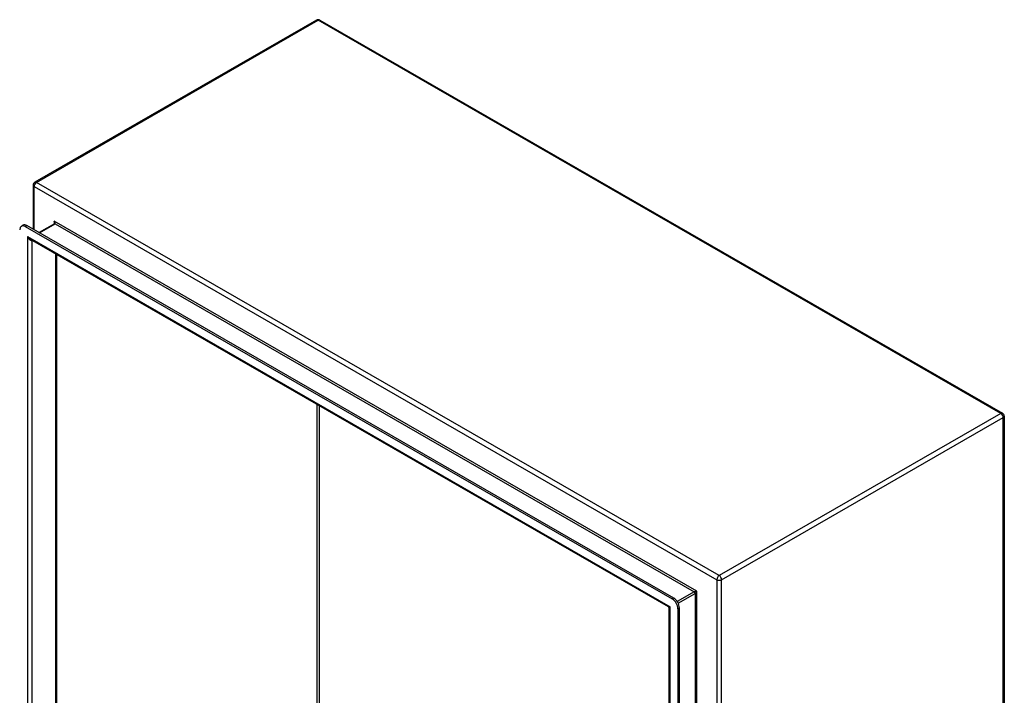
# Model space of a CAD drawing. Header units: inches. Extents: x 16 to 163, y 13 to 104.
# Tile 55 of 55: x 138 to 163, y 65 to 81. Entities that reach past the tile are written whole.
import ezdxf

# ---------------------------------------------------------------- set-up
doc = ezdxf.new("R2010")
doc.units = ezdxf.units.IN
doc.header["$MEASUREMENT"] = 0
doc.layers.add('Visible Edges(ANSI)', color=7, linetype='Continuous', lineweight=25)
doc.layers.add('Visible Tangent Edges(ANSI)', color=7, linetype='Continuous', lineweight=25)

msp = doc.modelspace()

# ---------------------------------------------------------------- linework, layer by layer
at = {"layer": 'Visible Edges(ANSI)'}
for p, q in [((145.667, 81.374), (138.715, 77.371)), ((145.751, 81.374), (162.603, 71.67)), ((138.673, 77.298), (138.673, 76.213)), ((139.197, 76.347), (138.819, 76.129)), ((138.382, 76.29), (138.42, 76.312)), ((138.48, 76.281), (154.449, 67.085)), ((154.486, 67.107), (138.518, 76.302)), ((154.357, 66.889), (138.607, 75.958)), ((139.253, 75.586), (139.253, 58.12)), ((162.645, 71.597), (162.645, 52.114)), ((154.372, 48.652), (154.372, 66.862)), ((154.588, 66.844), (154.588, 48.382)), ((154.625, 48.403), (154.625, 66.866))]:
    msp.add_line(p, q, dxfattribs=at)
at = {"layer": 'Visible Edges(ANSI)', "flags": 128}
for points in [[(139.2, 76.36), (139.2, 76.355), (139.199, 76.35), (139.198, 76.348), (139.197, 76.347)], [(154.372, 66.862), (154.371, 66.869), (154.368, 66.877), (154.363, 66.884), (154.357, 66.889)]]:
    msp.add_lwpolyline(points, dxfattribs=at)
at = {"layer": 'Visible Edges(ANSI)'}
for centre, start, end in [((145.709, 81.302), 60.064, 119.936), ((138.757, 77.298), 119.936, 180), ((162.561, 71.597), 0, 60.064)]:
    msp.add_arc(centre, 0.084, start, end, dxfattribs=at)
for centre, major_axis, start_param, end_param in [((138.518, 76.141), (-0.098, 0.171), 5.499721, 6.283185), ((138.48, 76.12), (-0.098, 0.171), 5.499721, 7.070517), ((154.449, 66.924), (0.098, -0.171), 0.787332, 2.358128), ((154.486, 66.946), (-0.098, 0.171), 3.928925, 5.499721)]:
    msp.add_ellipse(centre, major_axis=major_axis, ratio=0.578093, start_param=start_param, end_param=end_param, dxfattribs=at)
at = {"layer": 'Visible Tangent Edges(ANSI)'}
for p, q in [((138.757, 77.367), (145.709, 81.37)), ((162.561, 71.666), (145.709, 81.37)), ((155.608, 67.662), (138.757, 77.367)), ((138.697, 77.264), (155.549, 67.56)), ((138.697, 76.199), (138.697, 77.264)), ((138.828, 76.124), (139.213, 76.346)), ((155.055, 67.273), (139.191, 76.409)), ((139.191, 76.409), (139.191, 76.343)), ((139.213, 76.346), (154.99, 67.26)), ((138.48, 76.281), (138.518, 76.302)), ((138.532, 76.03), (154.397, 66.894)), ((138.532, 76.03), (138.532, 57.687)), ((138.651, 57.781), (138.651, 75.933)), ((139.228, 75.6), (139.228, 58.114)), ((145.687, 61.83), (145.687, 71.881)), ((145.731, 71.856), (145.731, 61.83)), ((162.561, 71.666), (155.608, 67.662)), ((155.668, 67.56), (162.62, 71.563)), ((162.62, 52.079), (162.62, 71.563)), ((155.549, 67.56), (155.549, 48.076)), ((155.668, 48.076), (155.668, 67.56)), ((154.486, 67.107), (154.449, 67.085)), ((154.99, 67.26), (154.573, 67.021)), ((154.595, 66.983), (155.011, 67.222)), ((155.011, 67.222), (155.011, 48.982)), ((155.055, 48.931), (155.055, 67.273)), ((154.397, 48.552), (154.397, 66.894)), ((154.588, 66.844), (154.625, 66.866))]:
    msp.add_line(p, q, dxfattribs=at)
for centre, major_axis, ratio, start_param, end_param in [((145.709, 81.302), (-0.0419, 0.0728), 0.578093, 5.499721, 6.283185), ((145.709, 81.302), (0.0419, 0.0728), 0.578093, 0, 0.783464), ((138.757, 77.298), (-0.084, 0), 0.575862, 0, 0.785398), ((138.757, 77.298), (0.0419, 0.0728), 0.578093, 0.783464, 2.354261), ((138.757, 77.298), (-0.0419, 0.0728), 0.578093, 5.499721, 6.283185), ((139.169, 76.396), (0.0455, -0.0494), 0.368738, 6.200036, 7.770832), ((139.169, 76.396), (0.02, -0.0641), 0.368661, 0.86745, 1.652848), ((139.213, 76.32), (-0.0155, 0.0269), 0.578093, 5.499721, 6.283185), ((138.592, 76.064), (0.085, -0.113), 0.482005, 4.655, 5.442332), ((138.592, 76.064), (0.056, -0.13), 0.481973, 4.768324, 6.295176), ((162.561, 71.597), (0.0419, 0.0728), 0.578093, 0, 0.783464), ((162.561, 71.597), (0.0419, -0.0728), 0.578093, 0.787332, 2.358128), ((162.561, 71.597), (0.084, 0), 0.575862, 5.497787, 6.283185), ((155.608, 67.594), (-0.0419, -0.0728), 0.578093, 3.925057, 5.495853), ((155.608, 67.594), (0.0419, -0.0728), 0.578093, 0.787332, 2.358128), ((155.608, 67.594), (0.084, 0), 0.575862, 3.926991, 5.497787), ((155.033, 67.261), (-0.049, -0.006), 0.226189, 4.220846, 5.791642), ((154.99, 67.235), (-0.0155, 0.0269), 0.578093, 3.928925, 5.499721), ((155.033, 67.261), (0.0297, 0.0395), 0.228384, 3.631504, 5.2023), ((154.456, 66.928), (0.101, 0.038), 0.127937, 3.245273, 4.032605), ((154.456, 66.928), (-0.0835, -0.068), 0.131082, 5.39143, 6.176828)]:
    msp.add_ellipse(centre, major_axis=major_axis, ratio=ratio, start_param=start_param, end_param=end_param, dxfattribs=at)

doc.saveas('drawing.dxf')
